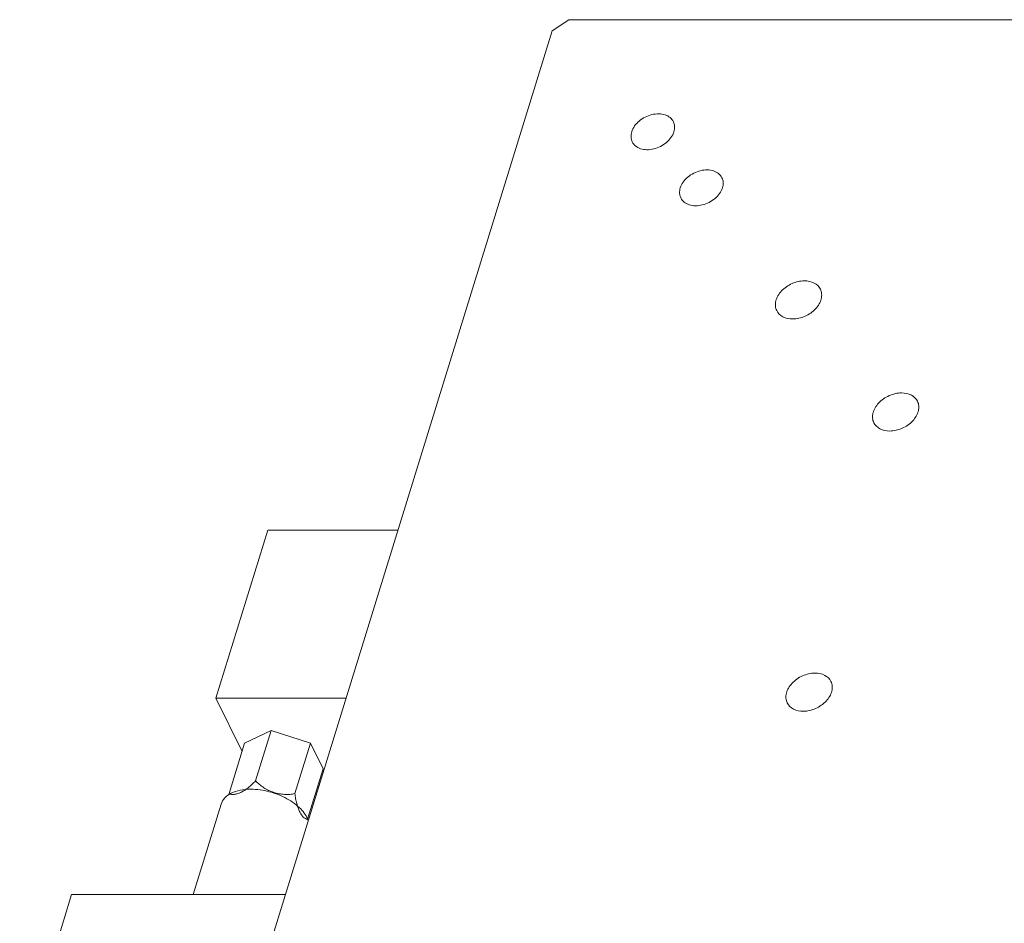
# Model space of a CAD drawing. Header units: millimetres. Extents: x 14311 to 14900, y 137 to 970.
# Tile 5 of 10: x 14561 to 14630, y 338 to 401. Entities that reach past the tile are written whole.
import ezdxf

# ---------------------------------------------------------------- set-up
doc = ezdxf.new("R2010")
doc.units = ezdxf.units.MM
doc.header["$LTSCALE"] = 0.3
doc.layers.add('轮廓线', color=7, linetype='Continuous', lineweight=20)

msp = doc.modelspace()

# ---------------------------------------------------------------- linework, layer by layer
at = {"layer": '轮廓线'}
for p, q in [((14598.609, 400.677), (14599.772, 401.46)), ((14599.772, 401.46), (14708.457, 401.46)), ((14570.045, 308.244), (14598.609, 400.677)), ((14578.734, 365.789), (14575.103, 354.039)), ((14578.734, 365.789), (14587.828, 365.789)), ((14576.928, 350.32), (14575.103, 354.039)), ((14575.103, 354.039), (14584.197, 354.039)), ((14578.969, 351.793), (14577.106, 350.896)), ((14577.879, 348.268), (14578.969, 351.793)), ((14581.712, 350.896), (14578.969, 351.793)), ((14577.106, 350.896), (14576.017, 347.371)), ((14580.622, 347.371), (14581.712, 350.896)), ((14582.592, 349.101), (14581.712, 350.896)), ((14581.503, 345.576), (14582.592, 349.101)), ((14582.276, 347.823), (14582.197, 347.823)), ((14573.509, 340.318), (14575.461, 346.635)), ((14561.384, 328.568), (14565.015, 340.318)), ((14565.015, 340.318), (14579.956, 340.318))]:
    msp.add_line(p, q, dxfattribs=at)
for points, knots in [([(14607.077, 394.332), (14607.023, 394.443), (14606.854, 394.649), (14606.487, 394.837), (14606.043, 394.901), (14605.4, 394.821), (14604.665, 394.453), (14604.256, 393.916), (14604.167, 393.627)], [0, 0, 0, 0, 0.102644, 0.213548, 0.336569, 0.470479, 0.748204, 1, 1, 1, 1]), ([(14607.115, 393.627), (14607.151, 393.746), (14607.188, 393.988), (14607.128, 394.229), (14607.077, 394.332)], [0, 0, 0, 0, 0.517358, 1, 1, 1, 1]), ([(14604.167, 393.627), (14604.131, 393.509), (14604.094, 393.266), (14604.154, 393.026), (14604.205, 392.922)], [0, 0, 0, 0, 0.517358, 1, 1, 1, 1]), ([(14604.205, 392.922), (14604.259, 392.811), (14604.427, 392.605), (14604.795, 392.417), (14605.239, 392.353), (14605.882, 392.433), (14606.617, 392.801), (14607.025, 393.338), (14607.115, 393.627)], [0, 0, 0, 0, 0.102644, 0.213548, 0.336569, 0.470479, 0.748204, 1, 1, 1, 1]), ([(14610.472, 390.416), (14610.418, 390.526), (14610.249, 390.732), (14609.882, 390.92), (14609.438, 390.985), (14608.795, 390.904), (14608.06, 390.536), (14607.651, 389.999), (14607.562, 389.71)], [0, 0, 0, 0, 0.102644, 0.213548, 0.336569, 0.470479, 0.748204, 1, 1, 1, 1]), ([(14610.51, 389.71), (14610.546, 389.829), (14610.583, 390.072), (14610.523, 390.312), (14610.472, 390.416)], [0, 0, 0, 0, 0.517358, 1, 1, 1, 1]), ([(14607.562, 389.71), (14607.526, 389.592), (14607.489, 389.349), (14607.549, 389.109), (14607.6, 389.005)], [0, 0, 0, 0, 0.517358, 1, 1, 1, 1]), ([(14607.6, 389.005), (14607.654, 388.895), (14607.822, 388.689), (14608.19, 388.501), (14608.634, 388.436), (14609.277, 388.517), (14610.012, 388.885), (14610.42, 389.422), (14610.51, 389.71)], [0, 0, 0, 0, 0.102644, 0.213548, 0.336569, 0.470479, 0.748204, 1, 1, 1, 1]), ([(14616.237, 383.209), (14615.941, 383.209), (14615.343, 383.068), (14614.721, 382.639), (14614.375, 382.18), (14614.224, 381.819), (14614.189, 381.456), (14614.251, 381.228), (14614.3, 381.128)], [0, 0, 0, 0, 0.270342, 0.544493, 0.672483, 0.790269, 0.898222, 1, 1, 1, 1]), ([(14617.352, 382.627), (14617.263, 382.808), (14616.919, 383.13), (14616.471, 383.209), (14616.237, 383.209)], [0, 0, 0, 0, 0.463617, 1, 1, 1, 1]), ([(14615.414, 380.546), (14615.71, 380.546), (14616.309, 380.687), (14616.931, 381.116), (14617.276, 381.574), (14617.428, 381.936), (14617.462, 382.299), (14617.401, 382.527), (14617.352, 382.627)], [0, 0, 0, 0, 0.270342, 0.544493, 0.672483, 0.790269, 0.898222, 1, 1, 1, 1]), ([(14614.3, 381.128), (14614.389, 380.946), (14614.732, 380.624), (14615.18, 380.546), (14615.414, 380.546)], [0, 0, 0, 0, 0.463617, 1, 1, 1, 1]), ([(14623.027, 375.376), (14622.731, 375.376), (14622.133, 375.235), (14621.511, 374.805), (14621.165, 374.347), (14621.014, 373.985), (14620.979, 373.622), (14621.041, 373.395), (14621.09, 373.295)], [0, 0, 0, 0, 0.270342, 0.544493, 0.672483, 0.790269, 0.898222, 1, 1, 1, 1]), ([(14624.142, 374.793), (14624.053, 374.975), (14623.709, 375.297), (14623.261, 375.376), (14623.027, 375.376)], [0, 0, 0, 0, 0.463617, 1, 1, 1, 1]), ([(14622.204, 372.712), (14622.5, 372.712), (14623.099, 372.853), (14623.721, 373.283), (14624.066, 373.741), (14624.217, 374.103), (14624.252, 374.466), (14624.191, 374.693), (14624.142, 374.793)], [0, 0, 0, 0, 0.270342, 0.544493, 0.672483, 0.790269, 0.898222, 1, 1, 1, 1]), ([(14621.09, 373.295), (14621.179, 373.113), (14621.522, 372.791), (14621.97, 372.712), (14622.204, 372.712)], [0, 0, 0, 0, 0.463617, 1, 1, 1, 1]), ([(14616.976, 355.792), (14616.68, 355.792), (14616.081, 355.651), (14615.459, 355.222), (14615.114, 354.764), (14614.962, 354.402), (14614.927, 354.039), (14614.989, 353.811), (14615.038, 353.711)], [0, 0, 0, 0, 0.270342, 0.544493, 0.672483, 0.790269, 0.898222, 1, 1, 1, 1]), ([(14616.153, 353.129), (14616.448, 353.129), (14617.047, 353.27), (14617.669, 353.699), (14618.015, 354.158), (14618.166, 354.519), (14618.201, 354.882), (14618.139, 355.11), (14618.09, 355.21)], [0, 0, 0, 0, 0.270342, 0.544493, 0.672483, 0.790269, 0.898222, 1, 1, 1, 1]), ([(14618.09, 355.21), (14618.001, 355.392), (14617.658, 355.713), (14617.209, 355.792), (14616.976, 355.792)], [0, 0, 0, 0, 0.463617, 1, 1, 1, 1]), ([(14615.038, 353.711), (14615.127, 353.53), (14615.471, 353.208), (14615.919, 353.129), (14616.153, 353.129)], [0, 0, 0, 0, 0.463617, 1, 1, 1, 1]), ([(14577.879, 348.268), (14577.796, 348.179), (14577.627, 348.011), (14577.364, 347.787), (14577.102, 347.601), (14576.849, 347.457), (14576.609, 347.359), (14576.387, 347.308), (14576.188, 347.307), (14576.068, 347.344), (14576.017, 347.371)], [0, 0, 0, 0, 0.168213, 0.327632, 0.475344, 0.609264, 0.727982, 0.831295, 0.920698, 1, 1, 1, 1]), ([(14580.622, 347.371), (14580.504, 347.345), (14580.259, 347.309), (14579.885, 347.307), (14579.508, 347.354), (14579.136, 347.45), (14578.779, 347.593), (14578.445, 347.778), (14578.141, 348.002), (14577.962, 348.176), (14577.879, 348.268)], [0, 0, 0, 0, 0.120999, 0.244918, 0.3709, 0.498135, 0.625625, 0.752398, 0.877522, 1, 1, 1, 1]), ([(14575.461, 346.635), (14575.51, 346.794), (14575.702, 347.109), (14576.186, 347.44), (14576.82, 347.639), (14577.291, 347.679), (14577.542, 347.679)], [0, 0, 0, 0, 0.20223, 0.430076, 0.696184, 1, 1, 1, 1]), ([(14577.542, 347.679), (14577.975, 347.679), (14578.851, 347.553), (14579.869, 347.155), (14580.585, 346.701), (14581.137, 346.226), (14581.452, 345.784), (14581.554, 345.474)], [0, 0, 0, 0, 0.269867, 0.545488, 0.675751, 0.796289, 1, 1, 1, 1]), ([(14581.503, 345.576), (14581.451, 345.583), (14581.343, 345.621), (14581.198, 345.736), (14581.063, 345.904), (14580.941, 346.12), (14580.833, 346.382), (14580.742, 346.683), (14580.67, 347.017), (14580.636, 347.25), (14580.622, 347.371)], [0, 0, 0, 0, 0.074438, 0.159913, 0.260859, 0.378945, 0.513841, 0.664031, 0.827153, 1, 1, 1, 1])]:
    msp.add_open_spline(points, degree=3, knots=knots, dxfattribs=at)
msp.add_open_spline([(14576.017, 347.371), (14576.019, 347.353), (14576.021, 347.335), (14576.023, 347.317)], degree=3, dxfattribs=at)

doc.saveas('drawing.dxf')
